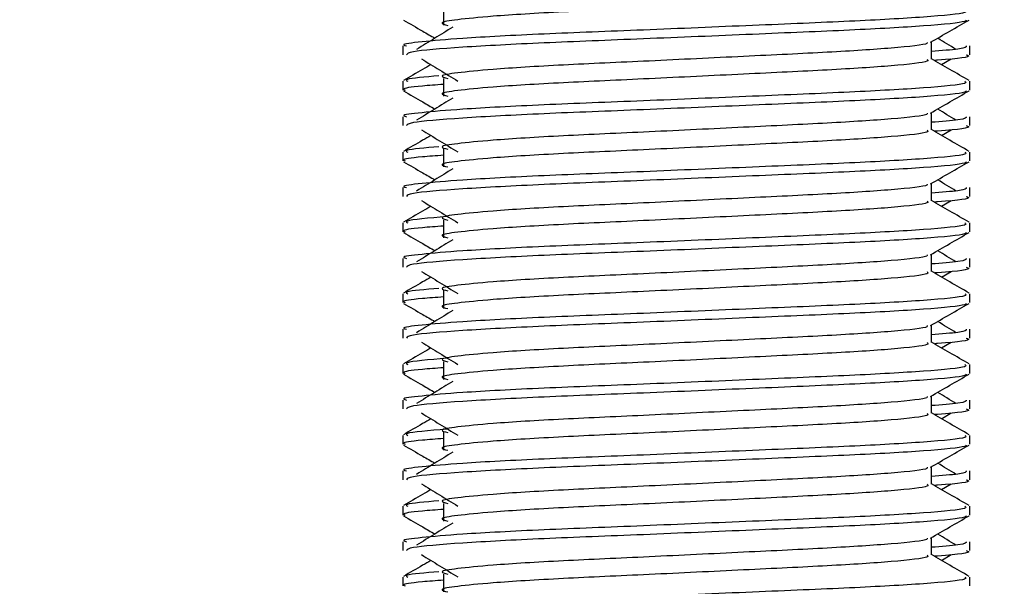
# Model space of a CAD drawing. Header units: millimetres. Extents: x 0 to 420, y 0 to 297.
# Tile 57 of 62: x 326.68 to 330.63, y 199.64 to 201.92. Entities that reach past the tile are written whole.
import ezdxf

# ---------------------------------------------------------------- set-up
doc = ezdxf.new("R2010")
doc.units = ezdxf.units.MM
doc.layers.add('QUOTE', color=174, linetype='Continuous')
doc.styles.add('SLDTEXTSTYLE3', font='TXT', dxfattribs={"width": 0.75})
doc.dimstyles.new('SLDDIMSTYLE0', dxfattribs={"dimtxt": 3, "dimasz": 3, "dimexe": 0, "dimexo": 0.0625, "dimgap": 0.75, "dimtad": 1, "dimlfac": 7.034104, "dimrnd": 1e-09, "dimzin": 12, "dimdsep": 46, "dimtxsty": 'SLDTEXTSTYLE3', "dimsah": 1, "dimcen": 0.09, "dimadec": 0, "dimazin": 3, "dimtfac": 1, "dimtdec": 3, "dimtofl": 0, "dimtmove": 0, "dimatfit": 3, "dimfxl": 0, "dimfrac": 2, "dimtolj": 1, "dimtzin": 12, "dimarcsym": 0})

# ---------------------------------------------------------------- blocks, each defined once
blk = doc.blocks.new('_D_2')
at = {"layer": 'QUOTE'}
for p, q in [((321.7594, 248.7098), (357.032, 248.7098)), ((355.032, 176.3338), (355.032, 248.7098)), ((339.8231, 176.3338), (357.032, 176.3338))]:
    blk.add_line(p, q, dxfattribs=at)
for points in [[(355.032, 248.7098), (354.532, 245.7098), (355.532, 245.7098)], [(355.032, 176.3338), (355.532, 179.3338), (354.532, 179.3338)]]:
    blk.add_solid(points, dxfattribs=at)
at = {"layer": 'QUOTE', "insert": (351.1648, 207.5343), "char_height": 3, "attachment_point": 1, "rotation": 90, "style": 'SLDTEXTSTYLE3'}
blk.add_mtext('509,1', dxfattribs=at)

msp = doc.modelspace()

# ---------------------------------------------------------------- linework, layer by layer
at = {"color": 7, "linetype": 'Continuous', "lineweight": 25}
for p, q in [((328.3819, 201.9669), (328.3819, 201.8958)), ((328.2182, 201.813), (328.2182, 201.7775)), ((330.3389, 201.76), (330.3389, 201.8293)), ((330.4928, 201.7775), (330.4928, 201.813)), ((330.3799, 201.7377), (330.418, 201.761)), ((328.2182, 201.6708), (328.2182, 201.6353)), ((328.3819, 201.6825), (328.3819, 201.6115)), ((330.4928, 201.6353), (330.4928, 201.6708)), ((330.3389, 201.4756), (330.3389, 201.5449)), ((328.2182, 201.5287), (328.2182, 201.4932)), ((330.4928, 201.4932), (330.4928, 201.5287)), ((330.3799, 201.4534), (330.418, 201.4767)), ((328.2182, 201.3865), (328.2182, 201.351)), ((328.3819, 201.3982), (328.3819, 201.3271)), ((330.4928, 201.351), (330.4928, 201.3865)), ((330.3389, 201.1913), (330.3389, 201.2606)), ((328.2182, 201.2443), (328.2182, 201.2089)), ((330.4928, 201.2089), (330.4928, 201.2443)), ((330.3799, 201.169), (330.418, 201.1923)), ((328.2182, 201.1021), (328.2182, 201.0667)), ((328.3819, 201.1139), (328.3819, 201.0428)), ((330.4928, 201.0667), (330.4928, 201.1021)), ((328.2182, 200.96), (328.2182, 200.9246)), ((330.3389, 200.907), (330.3389, 200.9763)), ((330.4928, 200.9246), (330.4928, 200.96)), ((330.3799, 200.8847), (330.418, 200.908)), ((328.3819, 200.8296), (328.3819, 200.7585)), ((328.2182, 200.8178), (328.2182, 200.7823)), ((330.4928, 200.7823), (330.4928, 200.8178)), ((328.2182, 200.6757), (328.2182, 200.6402)), ((330.3389, 200.6226), (330.3389, 200.692)), ((330.4928, 200.6402), (330.4928, 200.6757)), ((330.3799, 200.6004), (330.418, 200.6237)), ((328.2182, 200.5335), (328.2182, 200.498)), ((328.3819, 200.5452), (328.3819, 200.4741)), ((330.4928, 200.498), (330.4928, 200.5335)), ((328.2182, 200.3913), (328.2182, 200.3559)), ((330.3389, 200.3383), (330.3389, 200.4076)), ((330.4928, 200.3559), (330.4928, 200.3913)), ((330.3799, 200.3161), (330.418, 200.3394)), ((328.2182, 200.2491), (328.2182, 200.2137)), ((328.3819, 200.2609), (328.3819, 200.1898)), ((330.4928, 200.2137), (330.4928, 200.2491)), ((330.3389, 200.054), (330.3389, 200.1233)), ((328.2182, 200.107), (328.2182, 200.0716)), ((330.4928, 200.0716), (330.4928, 200.107)), ((330.3799, 200.0317), (330.418, 200.055)), ((328.2182, 199.9648), (328.2182, 199.9294)), ((328.3819, 199.9766), (328.3819, 199.9055)), ((330.4928, 199.9294), (330.4928, 199.9648)), ((330.3389, 199.7697), (330.3389, 199.839)), ((328.2182, 199.8227), (328.2182, 199.7872)), ((330.4928, 199.7872), (330.4928, 199.8227)), ((330.3799, 199.7474), (330.418, 199.7707)), ((328.2182, 199.6805), (328.2182, 199.645)), ((328.3819, 199.6922), (328.3819, 199.6212)), ((330.4928, 199.645), (330.4928, 199.6805))]:
    msp.add_line(p, q, dxfattribs=at)
for points, knots in [([(330.3219, 202.0441), (330.325, 202.0413), (330.3344, 202.033), (330.1959, 202.0172), (329.9364, 202.0006), (329.5875, 201.984), (329.2078, 201.9653), (328.8484, 201.9495), (328.5827, 201.9334), (328.4297, 201.918), (328.3582, 201.9066), (328.386, 201.899), (328.3984, 201.8955)], [0, 0, 0, 0, 0.059132, 0.177163, 0.292064, 0.406849, 0.524898, 0.638409, 0.754774, 0.844226, 0.930647, 1, 1, 1, 1]), ([(330.4731, 201.9551), (330.4766, 201.9524), (330.4873, 201.9442), (330.3274, 201.9283), (330.0273, 201.9117), (329.6238, 201.8952), (329.1846, 201.8764), (328.7694, 201.8607), (328.4607, 201.8445), (328.2878, 201.8291), (328.2088, 201.8198), (328.2279, 201.8143), (328.2324, 201.813)], [0, 0, 0, 0, 0.061077, 0.184512, 0.304677, 0.424721, 0.548174, 0.666888, 0.788581, 0.882129, 0.97251, 1, 1, 1, 1]), ([(328.2209, 201.9168), (328.2466, 201.9019), (328.2885, 201.8776), (328.3305, 201.8534), (328.3467, 201.844)], [0, 0, 0, 0, 0.61317, 1, 1, 1, 1]), ([(330.4792, 201.9166), (330.4783, 201.9148), (330.4747, 201.9075), (330.3278, 201.8928), (330.0272, 201.8762), (329.6237, 201.8596), (329.185, 201.8409), (328.7678, 201.8251), (328.4395, 201.8075), (328.2417, 201.7908), (328.2355, 201.7814), (328.2329, 201.7775)], [0, 0, 0, 0, 0.039912, 0.166158, 0.289058, 0.411836, 0.5381, 0.659517, 0.783982, 0.909693, 1, 1, 1, 1]), ([(330.3358, 201.8275), (330.3615, 201.8424), (330.4129, 201.8722), (330.4644, 201.9019), (330.4901, 201.9168)], [0, 0, 0, 0, 0.499936, 1, 1, 1, 1]), ([(328.4186, 201.888), (328.3944, 201.8732), (328.3459, 201.8435), (328.2976, 201.8138), (328.2734, 201.799)], [0, 0, 0, 0, 0.49999, 1, 1, 1, 1]), ([(330.3215, 201.8273), (330.3226, 201.8257), (330.3278, 201.8185), (330.194, 201.8039), (329.9369, 201.7873), (329.5874, 201.7708), (329.2078, 201.752), (328.8484, 201.7363), (328.5827, 201.7201), (328.4297, 201.7047), (328.3582, 201.6934), (328.3861, 201.6857), (328.3985, 201.6823)], [0, 0, 0, 0, 0.035107, 0.156135, 0.273953, 0.391653, 0.512699, 0.629093, 0.748412, 0.840135, 0.92875, 1, 1, 1, 1]), ([(330.4786, 201.813), (330.4792, 201.8087), (330.4803, 201.8016), (330.38, 201.7937), (330.3389, 201.7905)], [0, 0, 0, 0, 0.590683, 1, 1, 1, 1]), ([(330.4376, 201.799), (330.4134, 201.8138), (330.389, 201.8288), (330.3645, 201.8438), (330.3643, 201.844)], [0, 0, 0, 0, 0.989832, 1, 1, 1, 1]), ([(330.4781, 201.7775), (330.4822, 201.7762), (330.5033, 201.7694), (330.452, 201.7612), (330.3576, 201.7551), (330.3544, 201.7549)], [0, 0, 0, 0, 0.190296, 0.972093, 1, 1, 1, 1]), ([(328.3311, 201.7377), (328.3199, 201.7312), (328.2829, 201.7099), (328.246, 201.6885), (328.2203, 201.6736)], [0, 0, 0, 0, 0.303338, 1, 1, 1, 1]), ([(328.293, 201.761), (328.3172, 201.7462), (328.3657, 201.7165), (328.4141, 201.6868), (328.4383, 201.672)], [0, 0, 0, 0, 0.500011, 1, 1, 1, 1]), ([(330.3219, 201.7597), (330.325, 201.757), (330.3344, 201.7487), (330.1959, 201.7328), (329.9364, 201.7162), (329.5875, 201.6997), (329.2078, 201.6809), (328.8484, 201.6652), (328.5827, 201.6491), (328.4297, 201.6336), (328.3582, 201.6223), (328.386, 201.6146), (328.3984, 201.6112)], [0, 0, 0, 0, 0.059132, 0.177163, 0.292064, 0.406849, 0.524898, 0.638409, 0.754774, 0.844226, 0.930647, 1, 1, 1, 1]), ([(330.4907, 201.6736), (330.4649, 201.6885), (330.4143, 201.7178), (330.3638, 201.747), (330.3389, 201.7614)], [0, 0, 0, 0, 0.508368, 1, 1, 1, 1]), ([(328.3633, 201.6927), (328.3077, 201.6879), (328.2192, 201.6804), (328.2328, 201.6734), (328.2379, 201.6708)], [0, 0, 0, 0, 0.6298517, 1, 1, 1, 1]), ([(330.4731, 201.6708), (330.4766, 201.6681), (330.4873, 201.6598), (330.3274, 201.644), (330.0273, 201.6274), (329.6238, 201.6108), (329.1846, 201.5921), (328.7694, 201.5764), (328.4607, 201.5602), (328.2878, 201.5448), (328.2088, 201.5355), (328.2279, 201.5299), (328.2324, 201.5287)], [0, 0, 0, 0, 0.061077, 0.184512, 0.304677, 0.424721, 0.548174, 0.666888, 0.788581, 0.882129, 0.97251, 1, 1, 1, 1]), ([(328.3819, 201.6583), (328.3516, 201.6561), (328.2587, 201.6493), (328.2144, 201.6421), (328.2251, 201.6366), (328.2276, 201.6353)], [0, 0, 0, 0, 0.270543, 0.831179, 1, 1, 1, 1]), ([(328.2209, 201.6325), (328.2466, 201.6176), (328.2885, 201.5933), (328.3305, 201.569), (328.3467, 201.5596)], [0, 0, 0, 0, 0.61317, 1, 1, 1, 1]), ([(330.4792, 201.6323), (330.4783, 201.6305), (330.4747, 201.6232), (330.3278, 201.6084), (330.0272, 201.5919), (329.6237, 201.5753), (329.185, 201.5565), (328.7678, 201.5408), (328.4395, 201.5232), (328.2417, 201.5064), (328.2355, 201.4971), (328.2329, 201.4932)], [0, 0, 0, 0, 0.039912, 0.166158, 0.289058, 0.411836, 0.5381, 0.659517, 0.783982, 0.909693, 1, 1, 1, 1]), ([(330.3358, 201.5432), (330.3615, 201.5581), (330.4129, 201.5878), (330.4644, 201.6176), (330.4901, 201.6325)], [0, 0, 0, 0, 0.499936, 1, 1, 1, 1]), ([(328.4186, 201.6037), (328.3944, 201.5889), (328.3459, 201.5592), (328.2976, 201.5295), (328.2734, 201.5147)], [0, 0, 0, 0, 0.49999, 1, 1, 1, 1]), ([(330.3215, 201.5429), (330.3226, 201.5413), (330.3278, 201.5342), (330.194, 201.5196), (329.9369, 201.503), (329.5874, 201.4865), (329.2078, 201.4677), (328.8484, 201.452), (328.5827, 201.4358), (328.4297, 201.4204), (328.3582, 201.409), (328.3861, 201.4014), (328.3985, 201.3979)], [0, 0, 0, 0, 0.035107, 0.156135, 0.273953, 0.391653, 0.512699, 0.629093, 0.748412, 0.840135, 0.92875, 1, 1, 1, 1]), ([(330.4376, 201.5147), (330.4134, 201.5295), (330.389, 201.5445), (330.3645, 201.5595), (330.3643, 201.5596)], [0, 0, 0, 0, 0.9898318, 1, 1, 1, 1]), ([(330.4786, 201.5287), (330.4792, 201.5244), (330.4803, 201.5172), (330.38, 201.5094), (330.3389, 201.5062)], [0, 0, 0, 0, 0.590683, 1, 1, 1, 1]), ([(328.293, 201.4767), (328.3172, 201.4618), (328.3657, 201.4321), (328.4141, 201.4025), (328.4383, 201.3876)], [0, 0, 0, 0, 0.500011, 1, 1, 1, 1]), ([(330.3219, 201.4754), (330.325, 201.4727), (330.3344, 201.4644), (330.1959, 201.4485), (329.9364, 201.4319), (329.5875, 201.4154), (329.2078, 201.3966), (328.8484, 201.3809), (328.5827, 201.3647), (328.4297, 201.3493), (328.3582, 201.338), (328.386, 201.3303), (328.3984, 201.3269)], [0, 0, 0, 0, 0.059132, 0.177163, 0.292064, 0.406849, 0.524898, 0.638409, 0.754774, 0.844226, 0.930647, 1, 1, 1, 1]), ([(330.4907, 201.3893), (330.4649, 201.4042), (330.4143, 201.4334), (330.3638, 201.4627), (330.3389, 201.4771)], [0, 0, 0, 0, 0.508368, 1, 1, 1, 1]), ([(330.4781, 201.4932), (330.4822, 201.4919), (330.5033, 201.4851), (330.452, 201.4769), (330.3576, 201.4708), (330.3544, 201.4706)], [0, 0, 0, 0, 0.190296, 0.972093, 1, 1, 1, 1]), ([(328.3311, 201.4534), (328.3199, 201.4469), (328.2829, 201.4255), (328.246, 201.4042), (328.2203, 201.3893)], [0, 0, 0, 0, 0.303338, 1, 1, 1, 1]), ([(330.4731, 201.3865), (330.4766, 201.3837), (330.4873, 201.3755), (330.3274, 201.3597), (330.0273, 201.3431), (329.6238, 201.3265), (329.1846, 201.3078), (328.7694, 201.292), (328.4607, 201.2759), (328.2878, 201.2604), (328.2088, 201.2511), (328.2279, 201.2456), (328.2324, 201.2443)], [0, 0, 0, 0, 0.061077, 0.184512, 0.304677, 0.424721, 0.548174, 0.666888, 0.788581, 0.882129, 0.97251, 1, 1, 1, 1]), ([(328.3633, 201.4084), (328.3077, 201.4036), (328.2192, 201.396), (328.2328, 201.389), (328.2379, 201.3865)], [0, 0, 0, 0, 0.6298517, 1, 1, 1, 1]), ([(328.2209, 201.3481), (328.2466, 201.3333), (328.2885, 201.309), (328.3305, 201.2847), (328.3467, 201.2753)], [0, 0, 0, 0, 0.61317, 1, 1, 1, 1]), ([(328.3819, 201.374), (328.3516, 201.3718), (328.2587, 201.365), (328.2144, 201.3578), (328.2251, 201.3523), (328.2276, 201.351)], [0, 0, 0, 0, 0.270543, 0.831179, 1, 1, 1, 1]), ([(330.4792, 201.3479), (330.4783, 201.3462), (330.4747, 201.3388), (330.3278, 201.3241), (330.0272, 201.3075), (329.6237, 201.291), (329.185, 201.2722), (328.7678, 201.2565), (328.4395, 201.2389), (328.2417, 201.2221), (328.2355, 201.2128), (328.2329, 201.2089)], [0, 0, 0, 0, 0.039912, 0.166158, 0.289058, 0.411836, 0.5381, 0.659517, 0.783982, 0.909693, 1, 1, 1, 1]), ([(330.3358, 201.2588), (330.3615, 201.2737), (330.4129, 201.3035), (330.4644, 201.3333), (330.4901, 201.3481)], [0, 0, 0, 0, 0.499936, 1, 1, 1, 1]), ([(328.4186, 201.3194), (328.3944, 201.3045), (328.3459, 201.2749), (328.2976, 201.2452), (328.2734, 201.2303)], [0, 0, 0, 0, 0.49999, 1, 1, 1, 1]), ([(330.3215, 201.2586), (330.3226, 201.257), (330.3278, 201.2499), (330.194, 201.2352), (329.9369, 201.2187), (329.5874, 201.2021), (329.2078, 201.1834), (328.8484, 201.1676), (328.5827, 201.1515), (328.4297, 201.1361), (328.3582, 201.1247), (328.3861, 201.117), (328.3985, 201.1136)], [0, 0, 0, 0, 0.035107, 0.156135, 0.273953, 0.391653, 0.512699, 0.629093, 0.748412, 0.840135, 0.92875, 1, 1, 1, 1]), ([(330.4376, 201.2303), (330.4134, 201.2452), (330.389, 201.2602), (330.3645, 201.2752), (330.3643, 201.2753)], [0, 0, 0, 0, 0.989832, 1, 1, 1, 1]), ([(330.4786, 201.2443), (330.4792, 201.2401), (330.4803, 201.2329), (330.38, 201.2251), (330.3389, 201.2219)], [0, 0, 0, 0, 0.590683, 1, 1, 1, 1]), ([(328.293, 201.1923), (328.3172, 201.1775), (328.3657, 201.1478), (328.4141, 201.1181), (328.4383, 201.1033)], [0, 0, 0, 0, 0.5000113, 1, 1, 1, 1]), ([(330.3219, 201.1911), (330.325, 201.1883), (330.3344, 201.1801), (330.1959, 201.1642), (329.9364, 201.1476), (329.5875, 201.131), (329.2078, 201.1123), (328.8484, 201.0965), (328.5827, 201.0804), (328.4297, 201.065), (328.3582, 201.0536), (328.386, 201.046), (328.3984, 201.0426)], [0, 0, 0, 0, 0.059132, 0.1771634, 0.2920638, 0.4068492, 0.5248979, 0.6384095, 0.7547738, 0.8442256, 0.9306466, 1, 1, 1, 1]), ([(330.4907, 201.105), (330.4649, 201.1198), (330.4143, 201.1491), (330.3638, 201.1784), (330.3389, 201.1928)], [0, 0, 0, 0, 0.5083681, 1, 1, 1, 1]), ([(330.4781, 201.2089), (330.4822, 201.2076), (330.5033, 201.2008), (330.452, 201.1925), (330.3576, 201.1864), (330.3544, 201.1862)], [0, 0, 0, 0, 0.190296, 0.972093, 1, 1, 1, 1]), ([(328.3311, 201.169), (328.3199, 201.1626), (328.2829, 201.1412), (328.246, 201.1198), (328.2203, 201.105)], [0, 0, 0, 0, 0.303338, 1, 1, 1, 1]), ([(330.4731, 201.1021), (330.4766, 201.0994), (330.4873, 201.0912), (330.3274, 201.0753), (330.0273, 201.0587), (329.6238, 201.0422), (329.1846, 201.0234), (328.7694, 201.0077), (328.4607, 200.9916), (328.2878, 200.9761), (328.2088, 200.9668), (328.2279, 200.9613), (328.2324, 200.96)], [0, 0, 0, 0, 0.061077, 0.184512, 0.304677, 0.424721, 0.548174, 0.666888, 0.788581, 0.882129, 0.97251, 1, 1, 1, 1]), ([(328.3941, 201.1275), (328.3236, 201.1215), (328.2197, 201.1128), (328.2334, 201.1047), (328.2379, 201.1021)], [0, 0, 0, 0, 0.6789949, 1, 1, 1, 1]), ([(328.2209, 201.0638), (328.2466, 201.0489), (328.2885, 201.0247), (328.3305, 201.0004), (328.3467, 200.991)], [0, 0, 0, 0, 0.61317, 1, 1, 1, 1]), ([(328.3819, 201.0896), (328.3516, 201.0874), (328.2587, 201.0806), (328.2144, 201.0734), (328.2251, 201.0679), (328.2276, 201.0667)], [0, 0, 0, 0, 0.270543, 0.831179, 1, 1, 1, 1]), ([(330.4792, 201.0636), (330.4783, 201.0619), (330.4747, 201.0545), (330.3278, 201.0398), (330.0272, 201.0232), (329.6237, 201.0067), (329.185, 200.9879), (328.7678, 200.9722), (328.4395, 200.9546), (328.2417, 200.9378), (328.2355, 200.9285), (328.2329, 200.9246)], [0, 0, 0, 0, 0.0399117, 0.1661575, 0.2890582, 0.4118359, 0.5381002, 0.6595169, 0.7839817, 0.9096926, 1, 1, 1, 1]), ([(330.3358, 200.9745), (330.3615, 200.9894), (330.4129, 201.0192), (330.4644, 201.0489), (330.4901, 201.0638)], [0, 0, 0, 0, 0.499936, 1, 1, 1, 1]), ([(328.4186, 201.035), (328.3944, 201.0202), (328.3459, 200.9905), (328.2976, 200.9608), (328.2734, 200.946)], [0, 0, 0, 0, 0.49999, 1, 1, 1, 1]), ([(330.4376, 200.946), (330.4134, 200.9608), (330.389, 200.9758), (330.3645, 200.9908), (330.3643, 200.991)], [0, 0, 0, 0, 0.989832, 1, 1, 1, 1]), ([(330.3215, 200.9743), (330.3226, 200.9727), (330.3278, 200.9655), (330.194, 200.9509), (329.9369, 200.9343), (329.5874, 200.9178), (329.2078, 200.899), (328.8484, 200.8833), (328.5827, 200.8672), (328.4297, 200.8517), (328.3582, 200.8404), (328.3861, 200.8327), (328.3985, 200.8293)], [0, 0, 0, 0, 0.035107, 0.156135, 0.273953, 0.391653, 0.512699, 0.629093, 0.748412, 0.840135, 0.92875, 1, 1, 1, 1]), ([(330.4786, 200.96), (330.4792, 200.9558), (330.4803, 200.9486), (330.38, 200.9408), (330.3389, 200.9376)], [0, 0, 0, 0, 0.590683, 1, 1, 1, 1]), ([(328.293, 200.908), (328.3172, 200.8932), (328.3657, 200.8635), (328.4141, 200.8338), (328.4383, 200.819)], [0, 0, 0, 0, 0.500011, 1, 1, 1, 1]), ([(330.3219, 200.9068), (330.325, 200.904), (330.3344, 200.8957), (330.1959, 200.8799), (329.9364, 200.8633), (329.5875, 200.8467), (329.2078, 200.8279), (328.8484, 200.8122), (328.5827, 200.7961), (328.4297, 200.7806), (328.3582, 200.7693), (328.386, 200.7616), (328.3984, 200.7582)], [0, 0, 0, 0, 0.059132, 0.1771634, 0.2920638, 0.4068492, 0.5248979, 0.6384095, 0.7547738, 0.8442256, 0.9306466, 1, 1, 1, 1]), ([(330.4907, 200.8206), (330.4649, 200.8355), (330.4143, 200.8648), (330.3638, 200.8941), (330.3389, 200.9084)], [0, 0, 0, 0, 0.508368, 1, 1, 1, 1]), ([(330.4781, 200.9246), (330.4822, 200.9232), (330.5033, 200.9164), (330.452, 200.9082), (330.3576, 200.9021), (330.3544, 200.9019)], [0, 0, 0, 0, 0.190296, 0.972093, 1, 1, 1, 1]), ([(328.3311, 200.8847), (328.3199, 200.8782), (328.2829, 200.8569), (328.246, 200.8355), (328.2203, 200.8206)], [0, 0, 0, 0, 0.303338, 1, 1, 1, 1]), ([(328.3633, 200.8397), (328.3077, 200.835), (328.2192, 200.8274), (328.2328, 200.8204), (328.2379, 200.8178)], [0, 0, 0, 0, 0.629852, 1, 1, 1, 1]), ([(330.4731, 200.8178), (330.4766, 200.8151), (330.4873, 200.8068), (330.3274, 200.791), (330.0273, 200.7744), (329.6238, 200.7579), (329.1846, 200.7391), (328.7694, 200.7234), (328.4607, 200.7072), (328.2878, 200.6918), (328.2088, 200.6825), (328.2279, 200.677), (328.2324, 200.6757)], [0, 0, 0, 0, 0.061077, 0.184512, 0.304677, 0.424721, 0.548174, 0.666888, 0.788581, 0.882129, 0.97251, 1, 1, 1, 1]), ([(328.3819, 200.8053), (328.3516, 200.8031), (328.2587, 200.7963), (328.2144, 200.7891), (328.2251, 200.7836), (328.2276, 200.7823)], [0, 0, 0, 0, 0.270543, 0.831179, 1, 1, 1, 1]), ([(328.2209, 200.7795), (328.2466, 200.7646), (328.2885, 200.7403), (328.3305, 200.716), (328.3467, 200.7067)], [0, 0, 0, 0, 0.61317, 1, 1, 1, 1]), ([(330.4792, 200.7793), (330.4783, 200.7775), (330.4747, 200.7702), (330.3278, 200.7554), (330.0272, 200.7389), (329.6237, 200.7223), (329.185, 200.7035), (328.7678, 200.6878), (328.4395, 200.6702), (328.2417, 200.6535), (328.2355, 200.6441), (328.2329, 200.6402)], [0, 0, 0, 0, 0.039912, 0.166158, 0.289058, 0.411836, 0.5381, 0.659517, 0.783982, 0.909693, 1, 1, 1, 1]), ([(328.4186, 200.7507), (328.3944, 200.7359), (328.3459, 200.7062), (328.2976, 200.6765), (328.2734, 200.6617)], [0, 0, 0, 0, 0.49999, 1, 1, 1, 1]), ([(330.3358, 200.6902), (330.3615, 200.7051), (330.4129, 200.7348), (330.4644, 200.7646), (330.4901, 200.7795)], [0, 0, 0, 0, 0.499936, 1, 1, 1, 1]), ([(330.4376, 200.6617), (330.4134, 200.6765), (330.389, 200.6915), (330.3645, 200.7065), (330.3643, 200.7067)], [0, 0, 0, 0, 0.989832, 1, 1, 1, 1]), ([(330.3215, 200.69), (330.3226, 200.6884), (330.3278, 200.6812), (330.194, 200.6666), (329.9369, 200.65), (329.5874, 200.6335), (329.2078, 200.6147), (328.8484, 200.599), (328.5827, 200.5828), (328.4297, 200.5674), (328.3582, 200.556), (328.3861, 200.5484), (328.3985, 200.545)], [0, 0, 0, 0, 0.035107, 0.156135, 0.273953, 0.391653, 0.512699, 0.629093, 0.748412, 0.840135, 0.92875, 1, 1, 1, 1]), ([(330.4786, 200.6757), (330.4792, 200.6714), (330.4803, 200.6642), (330.38, 200.6564), (330.3389, 200.6532)], [0, 0, 0, 0, 0.590683, 1, 1, 1, 1]), ([(330.4781, 200.6402), (330.4822, 200.6389), (330.5033, 200.6321), (330.452, 200.6239), (330.3576, 200.6178), (330.3544, 200.6176)], [0, 0, 0, 0, 0.190296, 0.972093, 1, 1, 1, 1]), ([(328.3311, 200.6004), (328.3199, 200.5939), (328.2829, 200.5725), (328.246, 200.5512), (328.2203, 200.5363)], [0, 0, 0, 0, 0.303338, 1, 1, 1, 1]), ([(328.293, 200.6237), (328.3172, 200.6088), (328.3657, 200.5792), (328.4141, 200.5495), (328.4383, 200.5346)], [0, 0, 0, 0, 0.500011, 1, 1, 1, 1]), ([(330.3219, 200.6224), (330.325, 200.6197), (330.3344, 200.6114), (330.1959, 200.5955), (329.9364, 200.5789), (329.5875, 200.5624), (329.2078, 200.5436), (328.8484, 200.5279), (328.5827, 200.5117), (328.4297, 200.4963), (328.3582, 200.485), (328.386, 200.4773), (328.3984, 200.4739)], [0, 0, 0, 0, 0.059132, 0.177163, 0.292064, 0.406849, 0.524898, 0.638409, 0.754774, 0.844226, 0.930647, 1, 1, 1, 1]), ([(330.4907, 200.5363), (330.4649, 200.5512), (330.4143, 200.5804), (330.3638, 200.6097), (330.3389, 200.6241)], [0, 0, 0, 0, 0.508368, 1, 1, 1, 1]), ([(328.3941, 200.5588), (328.3236, 200.5529), (328.2197, 200.5441), (328.2334, 200.5361), (328.2379, 200.5335)], [0, 0, 0, 0, 0.678995, 1, 1, 1, 1]), ([(330.4731, 200.5335), (330.4766, 200.5307), (330.4873, 200.5225), (330.3274, 200.5067), (330.0273, 200.4901), (329.6238, 200.4735), (329.1846, 200.4548), (328.7694, 200.439), (328.4607, 200.4229), (328.2878, 200.4074), (328.2088, 200.3981), (328.2279, 200.3926), (328.2324, 200.3913)], [0, 0, 0, 0, 0.0610772, 0.1845123, 0.3046768, 0.4247211, 0.5481742, 0.6668878, 0.7885815, 0.8821287, 0.9725098, 1, 1, 1, 1]), ([(328.3819, 200.521), (328.3516, 200.5188), (328.2587, 200.512), (328.2144, 200.5048), (328.2251, 200.4993), (328.2276, 200.498)], [0, 0, 0, 0, 0.270543, 0.831179, 1, 1, 1, 1]), ([(328.2209, 200.4952), (328.2466, 200.4803), (328.2885, 200.456), (328.3305, 200.4317), (328.3467, 200.4223)], [0, 0, 0, 0, 0.61317, 1, 1, 1, 1]), ([(330.4792, 200.495), (330.4783, 200.4932), (330.4747, 200.4859), (330.3278, 200.4711), (330.0272, 200.4545), (329.6237, 200.438), (329.185, 200.4192), (328.7678, 200.4035), (328.4395, 200.3859), (328.2417, 200.3691), (328.2355, 200.3598), (328.2329, 200.3559)], [0, 0, 0, 0, 0.039912, 0.166158, 0.289058, 0.411836, 0.5381, 0.659517, 0.783982, 0.909693, 1, 1, 1, 1]), ([(330.3358, 200.4059), (330.3615, 200.4207), (330.4129, 200.4505), (330.4644, 200.4803), (330.4901, 200.4952)], [0, 0, 0, 0, 0.499936, 1, 1, 1, 1]), ([(328.4186, 200.4664), (328.3944, 200.4515), (328.3459, 200.4219), (328.2976, 200.3922), (328.2734, 200.3773)], [0, 0, 0, 0, 0.49999, 1, 1, 1, 1]), ([(330.3215, 200.4056), (330.3226, 200.404), (330.3278, 200.3969), (330.194, 200.3822), (329.9369, 200.3657), (329.5874, 200.3491), (329.2078, 200.3304), (328.8484, 200.3146), (328.5827, 200.2985), (328.4297, 200.2831), (328.3582, 200.2717), (328.3861, 200.264), (328.3985, 200.2606)], [0, 0, 0, 0, 0.035107, 0.156135, 0.273953, 0.391653, 0.512699, 0.629093, 0.748412, 0.840135, 0.92875, 1, 1, 1, 1]), ([(330.4786, 200.3913), (330.4792, 200.3871), (330.4803, 200.3799), (330.38, 200.3721), (330.3389, 200.3689)], [0, 0, 0, 0, 0.590683, 1, 1, 1, 1]), ([(330.4376, 200.3773), (330.4134, 200.3922), (330.389, 200.4072), (330.3645, 200.4222), (330.3643, 200.4223)], [0, 0, 0, 0, 0.989832, 1, 1, 1, 1]), ([(330.4781, 200.3559), (330.4822, 200.3546), (330.5033, 200.3478), (330.452, 200.3396), (330.3576, 200.3335), (330.3544, 200.3333)], [0, 0, 0, 0, 0.190296, 0.972093, 1, 1, 1, 1]), ([(328.3311, 200.3161), (328.3199, 200.3096), (328.2829, 200.2882), (328.246, 200.2669), (328.2203, 200.252)], [0, 0, 0, 0, 0.303338, 1, 1, 1, 1]), ([(328.293, 200.3394), (328.3172, 200.3245), (328.3657, 200.2948), (328.4141, 200.2651), (328.4383, 200.2503)], [0, 0, 0, 0, 0.500011, 1, 1, 1, 1]), ([(330.3219, 200.3381), (330.325, 200.3353), (330.3344, 200.3271), (330.1959, 200.3112), (329.9364, 200.2946), (329.5875, 200.2781), (329.2078, 200.2593), (328.8484, 200.2436), (328.5827, 200.2274), (328.4297, 200.212), (328.3582, 200.2006), (328.386, 200.193), (328.3984, 200.1896)], [0, 0, 0, 0, 0.059132, 0.177163, 0.292064, 0.406849, 0.524898, 0.638409, 0.754774, 0.844226, 0.930647, 1, 1, 1, 1]), ([(330.4907, 200.252), (330.4649, 200.2669), (330.4143, 200.2961), (330.3638, 200.3254), (330.3389, 200.3398)], [0, 0, 0, 0, 0.508368, 1, 1, 1, 1]), ([(328.3941, 200.2745), (328.3236, 200.2686), (328.2197, 200.2598), (328.2334, 200.2517), (328.2379, 200.2491)], [0, 0, 0, 0, 0.678995, 1, 1, 1, 1]), ([(330.4731, 200.2491), (330.4766, 200.2464), (330.4873, 200.2382), (330.3274, 200.2223), (330.0273, 200.2057), (329.6238, 200.1892), (329.1846, 200.1704), (328.7694, 200.1547), (328.4607, 200.1386), (328.2878, 200.1231), (328.2088, 200.1138), (328.2279, 200.1083), (328.2324, 200.107)], [0, 0, 0, 0, 0.061077, 0.184512, 0.304677, 0.424721, 0.548174, 0.666888, 0.788581, 0.882129, 0.97251, 1, 1, 1, 1]), ([(328.3819, 200.2367), (328.3516, 200.2344), (328.2587, 200.2276), (328.2144, 200.2204), (328.2251, 200.215), (328.2276, 200.2137)], [0, 0, 0, 0, 0.270543, 0.831179, 1, 1, 1, 1]), ([(328.2209, 200.2108), (328.2466, 200.1959), (328.2885, 200.1717), (328.3305, 200.1474), (328.3467, 200.138)], [0, 0, 0, 0, 0.61317, 1, 1, 1, 1]), ([(330.4792, 200.2106), (330.4783, 200.2089), (330.4747, 200.2015), (330.3278, 200.1868), (330.0272, 200.1702), (329.6237, 200.1537), (329.185, 200.1349), (328.7678, 200.1192), (328.4395, 200.1016), (328.2417, 200.0848), (328.2355, 200.0755), (328.2329, 200.0716)], [0, 0, 0, 0, 0.039912, 0.166158, 0.289058, 0.411836, 0.5381, 0.659517, 0.783982, 0.909693, 1, 1, 1, 1]), ([(330.3358, 200.1215), (330.3615, 200.1364), (330.4129, 200.1662), (330.4644, 200.1959), (330.4901, 200.2108)], [0, 0, 0, 0, 0.499936, 1, 1, 1, 1]), ([(328.4186, 200.1821), (328.3944, 200.1672), (328.3459, 200.1375), (328.2976, 200.1079), (328.2734, 200.093)], [0, 0, 0, 0, 0.49999, 1, 1, 1, 1]), ([(330.3215, 200.1213), (330.3226, 200.1197), (330.3278, 200.1126), (330.194, 200.0979), (329.9369, 200.0814), (329.5874, 200.0648), (329.2078, 200.046), (328.8484, 200.0303), (328.5827, 200.0142), (328.4297, 199.9987), (328.3582, 199.9874), (328.3861, 199.9797), (328.3985, 199.9763)], [0, 0, 0, 0, 0.035107, 0.156135, 0.273953, 0.391653, 0.512699, 0.629093, 0.748412, 0.840135, 0.92875, 1, 1, 1, 1]), ([(330.4376, 200.093), (330.4134, 200.1079), (330.389, 200.1229), (330.3645, 200.1378), (330.3643, 200.138)], [0, 0, 0, 0, 0.989832, 1, 1, 1, 1]), ([(330.4786, 200.107), (330.4792, 200.1028), (330.4803, 200.0956), (330.38, 200.0878), (330.3389, 200.0846)], [0, 0, 0, 0, 0.590683, 1, 1, 1, 1]), ([(330.4781, 200.0716), (330.4822, 200.0702), (330.5033, 200.0634), (330.452, 200.0552), (330.3576, 200.0491), (330.3544, 200.0489)], [0, 0, 0, 0, 0.190296, 0.972093, 1, 1, 1, 1]), ([(328.293, 200.055), (328.3172, 200.0402), (328.3657, 200.0105), (328.4141, 199.9808), (328.4383, 199.966)], [0, 0, 0, 0, 0.500011, 1, 1, 1, 1]), ([(330.3219, 200.0538), (330.325, 200.051), (330.3344, 200.0427), (330.1959, 200.0269), (329.9364, 200.0103), (329.5875, 199.9937), (329.2078, 199.975), (328.8484, 199.9592), (328.5827, 199.9431), (328.4297, 199.9277), (328.3582, 199.9163), (328.386, 199.9086), (328.3984, 199.9052)], [0, 0, 0, 0, 0.059132, 0.177163, 0.292064, 0.406849, 0.524898, 0.638409, 0.754774, 0.844226, 0.930647, 1, 1, 1, 1]), ([(330.4907, 199.9676), (330.4649, 199.9825), (330.4143, 200.0118), (330.3638, 200.0411), (330.3389, 200.0555)], [0, 0, 0, 0, 0.508368, 1, 1, 1, 1]), ([(328.3311, 200.0317), (328.3199, 200.0252), (328.2829, 200.0039), (328.246, 199.9825), (328.2203, 199.9676)], [0, 0, 0, 0, 0.3033381, 1, 1, 1, 1]), ([(330.4731, 199.9648), (330.4766, 199.9621), (330.4873, 199.9539), (330.3274, 199.938), (330.0273, 199.9214), (329.6238, 199.9049), (329.1846, 199.8861), (328.7694, 199.8704), (328.4607, 199.8542), (328.2878, 199.8388), (328.2088, 199.8295), (328.2279, 199.824), (328.2324, 199.8227)], [0, 0, 0, 0, 0.0610772, 0.1845123, 0.3046768, 0.4247211, 0.5481742, 0.6668878, 0.7885815, 0.8821287, 0.9725098, 1, 1, 1, 1]), ([(328.3633, 199.9867), (328.3077, 199.982), (328.2192, 199.9744), (328.2328, 199.9674), (328.2379, 199.9648)], [0, 0, 0, 0, 0.629852, 1, 1, 1, 1]), ([(328.2209, 199.9265), (328.2466, 199.9116), (328.2885, 199.8873), (328.3305, 199.8631), (328.3467, 199.8537)], [0, 0, 0, 0, 0.61317, 1, 1, 1, 1]), ([(328.3819, 199.9523), (328.3516, 199.9501), (328.2587, 199.9433), (328.2144, 199.9361), (328.2251, 199.9306), (328.2276, 199.9294)], [0, 0, 0, 0, 0.270543, 0.831179, 1, 1, 1, 1]), ([(330.4792, 199.9263), (330.4783, 199.9245), (330.4747, 199.9172), (330.3278, 199.9025), (330.0272, 199.8859), (329.6237, 199.8693), (329.185, 199.8506), (328.7678, 199.8348), (328.4395, 199.8172), (328.2417, 199.8005), (328.2355, 199.7911), (328.2329, 199.7872)], [0, 0, 0, 0, 0.0399117, 0.1661575, 0.2890582, 0.4118359, 0.5381002, 0.6595169, 0.7839817, 0.9096926, 1, 1, 1, 1]), ([(330.3358, 199.8372), (330.3615, 199.8521), (330.4129, 199.8819), (330.4644, 199.9116), (330.4901, 199.9265)], [0, 0, 0, 0, 0.499936, 1, 1, 1, 1]), ([(328.4186, 199.8977), (328.3944, 199.8829), (328.3459, 199.8532), (328.2976, 199.8235), (328.2734, 199.8087)], [0, 0, 0, 0, 0.49999, 1, 1, 1, 1]), ([(330.3215, 199.837), (330.3226, 199.8354), (330.3278, 199.8282), (330.194, 199.8136), (329.9369, 199.797), (329.5874, 199.7805), (329.2078, 199.7617), (328.8484, 199.746), (328.5827, 199.7298), (328.4297, 199.7144), (328.3582, 199.7031), (328.3861, 199.6954), (328.3985, 199.692)], [0, 0, 0, 0, 0.035107, 0.156135, 0.273953, 0.391653, 0.512699, 0.629093, 0.748412, 0.840135, 0.92875, 1, 1, 1, 1]), ([(330.4376, 199.8087), (330.4134, 199.8235), (330.389, 199.8385), (330.3645, 199.8535), (330.3643, 199.8537)], [0, 0, 0, 0, 0.989832, 1, 1, 1, 1]), ([(330.4786, 199.8227), (330.4792, 199.8184), (330.4803, 199.8113), (330.38, 199.8034), (330.3389, 199.8002)], [0, 0, 0, 0, 0.590683, 1, 1, 1, 1]), ([(328.293, 199.7707), (328.3172, 199.7559), (328.3657, 199.7262), (328.4141, 199.6965), (328.4383, 199.6816)], [0, 0, 0, 0, 0.500011, 1, 1, 1, 1]), ([(330.3219, 199.7694), (330.325, 199.7667), (330.3344, 199.7584), (330.1959, 199.7425), (329.9364, 199.7259), (329.5875, 199.7094), (329.2078, 199.6906), (328.8484, 199.6749), (328.5827, 199.6588), (328.4297, 199.6433), (328.3582, 199.632), (328.386, 199.6243), (328.3984, 199.6209)], [0, 0, 0, 0, 0.059132, 0.177163, 0.292064, 0.406849, 0.524898, 0.638409, 0.754774, 0.844226, 0.930647, 1, 1, 1, 1]), ([(330.4907, 199.6833), (330.4649, 199.6982), (330.4143, 199.7275), (330.3638, 199.7567), (330.3389, 199.7711)], [0, 0, 0, 0, 0.508368, 1, 1, 1, 1]), ([(330.4781, 199.7872), (330.4822, 199.7859), (330.5033, 199.7791), (330.452, 199.7709), (330.3576, 199.7648), (330.3544, 199.7646)], [0, 0, 0, 0, 0.190296, 0.972093, 1, 1, 1, 1]), ([(328.3311, 199.7474), (328.3199, 199.7409), (328.2829, 199.7195), (328.246, 199.6982), (328.2203, 199.6833)], [0, 0, 0, 0, 0.303338, 1, 1, 1, 1]), ([(330.4731, 199.6805), (330.4766, 199.6778), (330.4873, 199.6695), (330.3274, 199.6537), (330.0273, 199.6371), (329.6238, 199.6205), (329.1846, 199.6018), (328.7694, 199.586), (328.4607, 199.5699), (328.2878, 199.5545), (328.2088, 199.5452), (328.2279, 199.5396), (328.2324, 199.5384)], [0, 0, 0, 0, 0.061077, 0.184512, 0.304677, 0.424721, 0.548174, 0.666888, 0.788581, 0.882129, 0.97251, 1, 1, 1, 1]), ([(328.3633, 199.7024), (328.3077, 199.6976), (328.2192, 199.6901), (328.2328, 199.6831), (328.2379, 199.6805)], [0, 0, 0, 0, 0.629852, 1, 1, 1, 1]), ([(328.3819, 199.668), (328.3516, 199.6658), (328.2587, 199.659), (328.2144, 199.6518), (328.2251, 199.6463), (328.2276, 199.645)], [0, 0, 0, 0, 0.270543, 0.831179, 1, 1, 1, 1])]:
    msp.add_open_spline(points, degree=3, knots=knots, dxfattribs=at)

# ---------------------------------------------------------------- dimensions: what is measured, and where the dimension line sits
at = {"layer": 'QUOTE'}
dim = msp.add_linear_dim(base=(355.032, 248.7098), p1=(337.8231, 176.3338), p2=(319.7594, 248.7098), angle=90, dimstyle='SLDDIMSTYLE0', dxfattribs=at)
dim.commit()
dim.dimension.update_dxf_attribs({"geometry": '_D_2', "text_midpoint": (355.032, 212.5218), "dimtype": 160})

doc.saveas('drawing.dxf')
